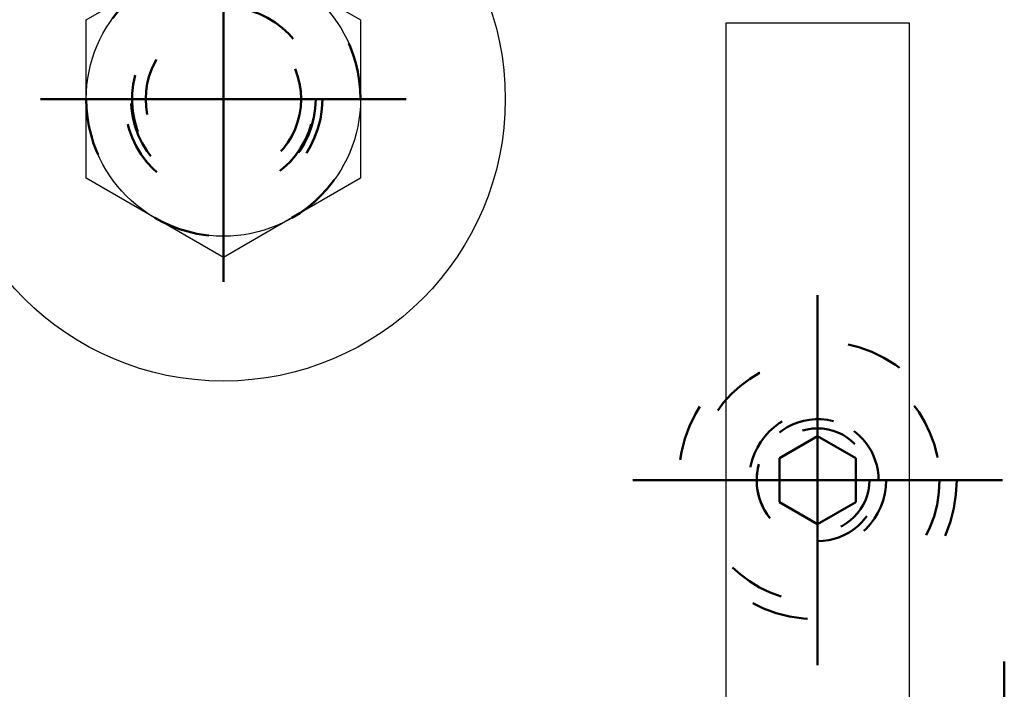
# Model space of a CAD drawing. Header units: millimetres. Extents: x 2 to 422, y -384 to -87.
# Tile 9 of 13: x 129 to 138, y -135 to -129. Entities that reach past the tile are written whole.
import ezdxf

# ---------------------------------------------------------------- set-up
doc = ezdxf.new("R2010")
doc.units = ezdxf.units.MM
doc.linetypes.add('DOT', pattern=[2, 0.5, -1.5])
doc.linetypes.add('STRICHPUNKT2', pattern=[18.5, 10, -4, 0.5, -4])
doc.layers.get('0').update_dxf_attribs({"linetype": 'CONTINUOUS'})
doc.layers.add('LE_ALL', color=7, linetype='CONTINUOUS', lineweight=50)

# ---------------------------------------------------------------- blocks, each defined once
blk = doc.blocks.new('Brede Strip 15x200_00136', base_point=(146.9472, -132.916))
at = {"layer": 'LE_ALL', "color": 3, "linetype": 'DOT'}
for radius in [1.2167, 0.6]:
    blk.add_circle((136.1306, -132.916), radius, dxfattribs=at)
blk = doc.blocks.new('_00138', base_point=(130.9306, -149.5826))
at = {"layer": 'LE_ALL', "color": 1, "linetype": 'STRICHPUNKT2'}
for p, q in [((130.9306, -129.5826), (130.9306, -127.9826)), ((130.9306, -129.5826), (130.9306, -127.9826)), ((130.9306, -129.5826), (129.3306, -129.5826)), ((130.9306, -129.5826), (129.3306, -129.5826)), ((130.9306, -129.5826), (132.5306, -129.5826)), ((130.9306, -129.5826), (130.9306, -131.1826)), ((130.9306, -129.5826), (132.5306, -129.5826)), ((130.9306, -129.5826), (130.9306, -131.1826)), ((136.1306, -132.916), (136.1306, -131.2993)), ((136.1306, -132.916), (136.1306, -131.916)), ((136.1306, -132.916), (134.5139, -132.916)), ((136.1306, -132.916), (135.1306, -132.916)), ((136.1306, -132.916), (136.1306, -134.5326)), ((136.1306, -132.916), (137.7473, -132.916)), ((136.1306, -132.916), (136.1306, -133.916)), ((136.1306, -132.916), (137.1306, -132.916)), ((137.7639, -136.416), (137.7639, -134.5006))]:
    blk.add_line(p, q, dxfattribs=at)
blk = doc.blocks.new('_00137')
blk.add_blockref('_00138', (130.9306, -149.5826))
blk = doc.blocks.new('Brede Strip 15x200_00135')
for name, p in [('Brede Strip 15x200_00136', (146.9472, -132.916)), ('_00137', (0, 0))]:
    blk.add_blockref(name, p)
blk = doc.blocks.new('Carrosseriering M12 (ISO 7093 _ DIN 9021)_00149', base_point=(130.9306, -128.716))
blk.add_circle((130.9306, -129.5826), 2.4667)
at = {"layer": 'LE_ALL', "color": 3, "linetype": 'DOT'}
blk.add_circle((130.9306, -129.5826), 0.8667, dxfattribs=at)
blk = doc.blocks.new('Carrosseriering M12 (ISO 7093 _ DIN 9021)_00148')
blk.add_blockref('Carrosseriering M12 (ISO 7093 _ DIN 9021)_00149', (130.9306, -128.716))
blk = doc.blocks.new('Hoge dopmoer (DIN 1587)-M12_00151', base_point=(130.3306, -128.5434))
for points in [[(130.3306, -128.5434), (130.9306, -128.197), (131.5306, -128.5434)], [(129.7306, -129.5826), (129.7306, -128.8898), (130.3306, -128.5434)], [(131.5306, -128.5434), (132.1306, -128.8898), (132.1306, -129.5826)], [(130.3306, -130.6219), (129.7306, -130.2755), (129.7306, -129.5826)], [(132.1306, -129.5826), (132.1306, -130.2755), (131.5306, -130.6219)], [(131.5306, -130.6219), (130.9306, -130.9683), (130.3306, -130.6219)]]:
    blk.add_lwpolyline(points)
blk.add_circle((130.9306, -129.5826), 1.2)
at = {"layer": 'LE_ALL', "color": 3, "linetype": 'DOT'}
blk.add_lwpolyline([(130.3306, -128.5434, -0.267949), (131.5306, -128.5434, -0.267949), (132.1306, -129.5826, -0.267949), (131.5306, -130.6219, -0.267949), (130.3306, -130.6219, -0.267949), (129.7306, -129.5826, -0.267949)], format="xyb", close=True, dxfattribs=at)
for radius in [0.808, 0.68]:
    blk.add_circle((130.9306, -129.5826), radius, dxfattribs=at)
blk.add_arc((130.9306, -129.5826), 0.8, 164.92994, 74.92994, dxfattribs=at)
blk = doc.blocks.new('GEWINDE_00153', base_point=(131.1386, -128.8102))
at = {"layer": 'LE_ALL', "color": 3, "linetype": 'DOT'}
blk.add_arc((130.9306, -129.5826), 0.8, 164.92994, 74.92994, dxfattribs=at)
blk = doc.blocks.new('GEWINDE_00152')
blk.add_blockref('GEWINDE_00153', (131.1386, -128.8102))
blk = doc.blocks.new('Hoge dopmoer (DIN 1587)-M12_00150')
for name, p in [('Hoge dopmoer (DIN 1587)-M12_00151', (130.3306, -128.5434)), ('GEWINDE_00152', (0, 0))]:
    blk.add_blockref(name, p)
blk = doc.blocks.new('Montage_00147')
for name in ['Carrosseriering M12 (ISO 7093 _ DIN 9021)_00148', 'Hoge dopmoer (DIN 1587)-M12_00150']:
    blk.add_blockref(name, (0, 0))
blk = doc.blocks.new('Montage voetplaat_00139')
blk.add_blockref('Montage_00147', (0, 0))
blk = doc.blocks.new('Voetplaat + montage_00134')
for name in ['Brede Strip 15x200_00135', 'Montage voetplaat_00139']:
    blk.add_blockref(name, (0, 0))
blk = doc.blocks.new('Plaatwerk D_ 12_00179', base_point=(135.9473, -140.1826))
blk.add_line((135.3306, -135.5826), (135.3306, -128.916))
blk.add_lwpolyline([(135.3306, -128.916), (136.9306, -128.916), (136.9306, -135.5826)])
at = {"layer": 'LE_ALL', "color": 3, "linetype": 'DOT'}
blk.add_circle((136.1306, -132.916), 0.4533, dxfattribs=at)
for start, end in [(0, 74.92994), (164.92994, 0)]:
    blk.add_arc((136.1306, -132.916), 0.5333, start, end, dxfattribs=at)
blk = doc.blocks.new('_00181', base_point=(134.9306, -139.5826))
at = {"layer": 'LE_ALL', "color": 1, "linetype": 'STRICHPUNKT2'}
for p, q in [((136.1306, -132.916), (136.1306, -132.116)), ((136.1306, -132.916), (135.3306, -132.916)), ((136.1306, -132.916), (136.1306, -133.716)), ((136.1306, -132.916), (136.9306, -132.916)), ((136.1306, -139.5826), (136.1306, -138.7826)), ((134.9306, -139.5826), (137.3306, -139.5826)), ((136.1306, -139.5826), (135.3306, -139.5826)), ((136.1306, -139.5826), (136.9306, -139.5826)), ((136.1306, -139.5826), (136.1306, -140.3826)), ((136.1306, -146.2493), (136.1306, -145.4493)), ((136.1306, -146.2493), (135.3306, -146.2493)), ((136.1306, -146.2493), (136.9306, -146.2493)), ((136.1306, -146.2493), (136.1306, -147.0493))]:
    blk.add_line(p, q, dxfattribs=at)
blk = doc.blocks.new('_00180')
blk.add_blockref('_00181', (134.9306, -139.5826))
blk = doc.blocks.new('DIN 76-M8_00183', base_point=(136.2693, -132.401))
at = {"layer": 'LE_ALL', "color": 3, "linetype": 'DOT'}
for points in [[(136.2693, -132.401, -0.876436), (136.1306, -133.4493, -0.493526), (135.6156, -132.7773)], [(136.2693, -139.0676, -0.876436), (136.1306, -140.1159, -0.493526), (135.6156, -139.4439)], [(136.2693, -145.7343, -0.876436), (136.1306, -146.7826, -0.493526), (135.6156, -146.1106)]]:
    blk.add_lwpolyline(points, format="xyb", dxfattribs=at)
blk = doc.blocks.new('DIN 76-M8_00182')
blk.add_blockref('DIN 76-M8_00183', (136.2693, -132.401))
blk = doc.blocks.new('Plaatwerk D_ 12_00178')
for name, p in [('Plaatwerk D_ 12_00179', (135.9473, -140.1826)), ('_00180', (0, 0)), ('DIN 76-M8_00182', (0, 0))]:
    blk.add_blockref(name, p)
blk = doc.blocks.new('Verzonken kopbout (DIN 7991_ISO 10642)-M8x25_00192', base_point=(136.4639, -146.0568))
at = {"layer": 'LE_ALL', "color": 3, "linetype": 'DOT'}
blk.add_lwpolyline([(136.4639, -146.0568), (136.4639, -146.4417), (136.1306, -146.6342), (135.7973, -146.4417), (135.7973, -146.0568), (136.1306, -145.8644)], close=True, dxfattribs=at)
blk.add_circle((136.1306, -146.2493), 1.0667, dxfattribs=at)
blk.add_arc((136.1306, -146.2493), 0.5333, 74.92994, 164.92994, dxfattribs=at)
blk = doc.blocks.new('Verzonken kopbout (DIN 7991_ISO 10642)-M8x25_00191')
blk.add_blockref('Verzonken kopbout (DIN 7991_ISO 10642)-M8x25_00192', (136.4639, -146.0568))
blk = doc.blocks.new('Verzonken kopbout (DIN 7991_ISO 10642)-M8x25_00194', base_point=(136.4639, -139.3902))
at = {"layer": 'LE_ALL', "color": 3, "linetype": 'DOT'}
blk.add_lwpolyline([(136.4639, -139.3902), (136.4639, -139.7751), (136.1306, -139.9675), (135.7973, -139.7751), (135.7973, -139.3902), (136.1306, -139.1977)], close=True, dxfattribs=at)
blk.add_circle((136.1306, -139.5826), 1.0667, dxfattribs=at)
blk.add_arc((136.1306, -139.5826), 0.5333, 74.92994, 164.92994, dxfattribs=at)
blk = doc.blocks.new('Verzonken kopbout (DIN 7991_ISO 10642)-M8x25_00193')
blk.add_blockref('Verzonken kopbout (DIN 7991_ISO 10642)-M8x25_00194', (136.4639, -139.3902))
blk = doc.blocks.new('Verzonken kopbout (DIN 7991_ISO 10642)-M8x25_00196', base_point=(136.4639, -132.7235))
at = {"layer": 'LE_ALL', "color": 3, "linetype": 'DOT'}
blk.add_lwpolyline([(136.4639, -132.7235), (136.4639, -133.1084), (136.1306, -133.3009), (135.7973, -133.1084), (135.7973, -132.7235), (136.1306, -132.5311)], close=True, dxfattribs=at)
blk.add_circle((136.1306, -132.916), 1.0667, dxfattribs=at)
blk.add_arc((136.1306, -132.916), 0.5333, 74.92994, 164.92994, dxfattribs=at)
blk = doc.blocks.new('Verzonken kopbout (DIN 7991_ISO 10642)-M8x25_00195')
blk.add_blockref('Verzonken kopbout (DIN 7991_ISO 10642)-M8x25_00196', (136.4639, -132.7235))
blk = doc.blocks.new('Montage_00190')
for name in ['Verzonken kopbout (DIN 7991_ISO 10642)-M8x25_00195', 'Verzonken kopbout (DIN 7991_ISO 10642)-M8x25_00193', 'Verzonken kopbout (DIN 7991_ISO 10642)-M8x25_00191']:
    blk.add_blockref(name, (0, 0))
blk = doc.blocks.new('Schoren + montage_00177')
for name in ['Plaatwerk D_ 12_00178', 'Montage_00190']:
    blk.add_blockref(name, (0, 0))
blk = doc.blocks.new('Tussenkoker_00129')
for name in ['Voetplaat + montage_00134', 'Schoren + montage_00177']:
    blk.add_blockref(name, (0, 0))
blk = doc.blocks.new('_A3D0047_00128')
blk.add_blockref('Tussenkoker_00129', (0, 0))
blk = doc.blocks.new('_ANS0047_00127')
blk.add_blockref('_A3D0047_00128', (0, 0))

msp = doc.modelspace()

# ---------------------------------------------------------------- block references
msp.add_blockref('_ANS0047_00127', (0, 0))

doc.saveas('drawing.dxf')
